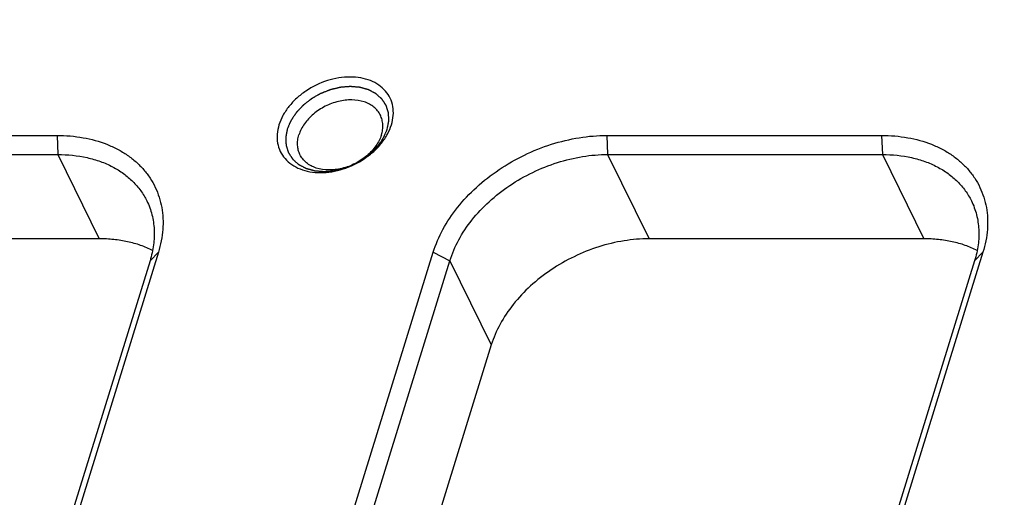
# Model space of a CAD drawing. Header units: millimetres. Extents: x 0 to 420, y 0 to 297.
# Tile 29 of 54: x 94 to 118, y 106 to 118. Entities that reach past the tile are written whole.
import ezdxf

# ---------------------------------------------------------------- set-up
doc = ezdxf.new("R2010")
doc.units = ezdxf.units.MM
doc.header["$LTSCALE"] = 23.1
doc.header["$PDMODE"] = 3
doc.header["$PDSIZE"] = 8
doc.layers.get('0').update_dxf_attribs({"linetype": 'CONTINUOUS'})
doc.layers.get('Defpoints').update_dxf_attribs({"linetype": 'CONTINUOUS'})
doc.layers.add('00_COMPONENTS', color=7, linetype='CONTINUOUS')
doc.layers.add('51__DRAFT_DIMS', color=7, linetype='CONTINUOUS')
doc.styles.get("Standard").update_dxf_attribs({"font": 'simfang.ttf'})
doc.dimstyles.new('DIMSTYLE_1', dxfattribs={"dimtxt": 4, "dimasz": 3, "dimexe": 2.5, "dimexo": 0.5, "dimgap": 1, "dimtad": 1, "dimlfac": 1.5, "dimdsep": 46, "dimtxsty": 'STANDARD', "dimblk": '_FILLED', "dimblk1": '_FILLED', "dimblk2": '_FILLED', "dimcen": 0.09, "dimclrt": 7, "dimazin": 2, "dimtp": 0.3, "dimtm": 0.3, "dimtfac": 1, "dimtofl": 0, "dimtmove": 0, "dimatfit": 3, "dimldrblk": '_FILLED', "dimfxl": 1, "dimtolj": 1, "dimarcsym": 0})

# ---------------------------------------------------------------- blocks, each defined once
blk = doc.blocks.new('_FILLED')
at = {"color": 0, "linetype": 'ByBlock'}
blk.add_solid([(0, 0), (-1, 0.1667), (-1, -0.1667)], dxfattribs=at)
blk = doc.blocks.new('*D10')
at = {"layer": '51__DRAFT_DIMS', "color": 0, "lineweight": -2}
for p, q in [((66.688, 115.57), (66.688, 138.104)), ((137.303, 115.57), (137.303, 138.104)), ((69.688, 135.604), (134.303, 135.604))]:
    blk.add_line(p, q, dxfattribs=at)
at = {"layer": 'Defpoints', "color": 0}
for p in [(137.303, 135.604), (66.688, 115.07), (137.303, 115.07)]:
    blk.add_point(p, dxfattribs=at)
at = {"layer": '51__DRAFT_DIMS', "color": 0, "linetype": 'ByBlock', "lineweight": -2, "xscale": 3, "yscale": 3, "zscale": 3, "rotation": 180}
blk.add_blockref('_FILLED', (66.688, 135.604), dxfattribs=at)
at = {"layer": '51__DRAFT_DIMS', "color": 0, "linetype": 'ByBlock', "lineweight": -2, "xscale": 3, "yscale": 3, "zscale": 3}
blk.add_blockref('_FILLED', (137.303, 135.604), dxfattribs=at)
at = {"layer": '51__DRAFT_DIMS', "color": 7, "insert": (101.996, 141.937), "char_height": 4, "attachment_point": 2, "line_spacing_factor": 0.9}
blk.add_mtext('\\A1;115{}{{\\H0.7x;}{}}', dxfattribs=at)
blk = doc.blocks.new('*D11')
at = {"layer": '51__DRAFT_DIMS', "color": 0, "lineweight": -2}
for p, q in [((80.484, 115.611), (80.484, 130.104)), ((123.467, 115.611), (123.467, 130.104)), ((83.484, 127.604), (120.467, 127.604))]:
    blk.add_line(p, q, dxfattribs=at)
at = {"layer": 'Defpoints', "color": 0}
for p in [(123.467, 127.604), (80.484, 115.111), (123.467, 115.111)]:
    blk.add_point(p, dxfattribs=at)
at = {"layer": '51__DRAFT_DIMS', "color": 0, "linetype": 'ByBlock', "lineweight": -2, "xscale": 3, "yscale": 3, "zscale": 3, "rotation": 180}
blk.add_blockref('_FILLED', (80.484, 127.604), dxfattribs=at)
at = {"layer": '51__DRAFT_DIMS', "color": 0, "linetype": 'ByBlock', "lineweight": -2, "xscale": 3, "yscale": 3, "zscale": 3}
blk.add_blockref('_FILLED', (123.467, 127.604), dxfattribs=at)
at = {"layer": '51__DRAFT_DIMS', "color": 7, "insert": (101.975, 133.937), "char_height": 4, "attachment_point": 2, "line_spacing_factor": 0.9}
blk.add_mtext('\\A1;70{}{{\\H0.7x;}{}}', dxfattribs=at)

msp = doc.modelspace()

# ---------------------------------------------------------------- linework, layer by layer
at = {"layer": '00_COMPONENTS', "color": 7}
for p, q in [((88.284, 115.0574), (95.0384, 115.0574)), ((95.0384, 115.0574), (95.0594, 114.5891)), ((108.5473, 115.0574), (108.5683, 114.5891)), ((108.5473, 115.0574), (115.3018, 115.0574)), ((115.3018, 115.0574), (115.3228, 114.5891)), ((88.305, 114.5891), (95.0594, 114.5891)), ((95.0594, 114.5891), (96.0762, 112.517)), ((108.5683, 114.5891), (109.5851, 112.517)), ((108.5683, 114.5891), (115.3228, 114.5891)), ((115.3228, 114.5891), (116.3396, 112.517)), ((96.0762, 112.517), (89.3218, 112.517)), ((116.3396, 112.517), (109.5851, 112.517)), ((97.5281, 112.1852), (92.6868, 96.5186)), ((97.5281, 112.1852), (97.3227, 111.978)), ((99.4412, 96.5186), (104.2825, 112.1852)), ((104.2825, 112.1852), (104.6912, 111.978)), ((117.7914, 112.1852), (112.9501, 96.5186)), ((117.7914, 112.1852), (117.5861, 111.978)), ((97.3227, 111.978), (92.4814, 96.3114)), ((99.8499, 96.3114), (104.6912, 111.978)), ((104.6912, 111.978), (105.708, 109.9059)), ((117.5861, 111.978), (112.7448, 96.3114)), ((105.708, 109.9059), (100.8667, 94.2394))]:
    msp.add_line(p, q, dxfattribs=at)
for points, knots in [([(103.2552, 115.3185), (103.2781, 115.3928), (103.3082, 115.5427), (103.2989, 115.7673), (103.233, 115.9754), (103.113, 116.1575), (102.9447, 116.3054), (102.736, 116.4139), (102.4953, 116.4797), (102.232, 116.501), (101.9555, 116.4774), (101.5817, 116.3873), (101.2276, 116.216), (100.9242, 115.9788), (100.7331, 115.7764), (100.585, 115.5563), (100.5165, 115.3978), (100.492, 115.3185)], [0, 0, 0, 0, 0.0572968, 0.1114527, 0.1637888, 0.2160482, 0.2699927, 0.3269903, 0.3877821, 0.4524557, 0.5205418, 0.5911519, 0.7347841, 0.8055559, 0.8738927, 0.9388775, 1, 1, 1, 1]), ([(103.1525, 115.2149), (103.1558, 115.2318), (103.1607, 115.2572), (103.1672, 115.291), (103.1721, 115.3163), (103.1762, 115.3375), (103.1795, 115.3544), (103.182, 115.367), (103.1844, 115.3797), (103.1865, 115.3903), (103.1881, 115.3987), (103.1891, 115.404), (103.19, 115.4082), (103.1906, 115.4114), (103.1911, 115.4141), (103.1914, 115.4159), (103.1916, 115.417), (103.1918, 115.4178), (103.1917, 115.4185), (103.1917, 115.4195), (103.1916, 115.4213), (103.1915, 115.4239), (103.1914, 115.4269), (103.1912, 115.431), (103.191, 115.436), (103.1906, 115.4442), (103.1901, 115.4543), (103.1895, 115.4665), (103.189, 115.4787), (103.1882, 115.495), (103.1873, 115.5153), (103.1864, 115.5357), (103.1856, 115.5519), (103.1851, 115.5641), (103.1845, 115.5763), (103.184, 115.5865), (103.1837, 115.5946), (103.1834, 115.5997), (103.1832, 115.6037), (103.1831, 115.6068), (103.183, 115.6093), (103.1829, 115.6111), (103.1828, 115.6121), (103.1829, 115.6129), (103.1826, 115.6136), (103.1823, 115.6145), (103.1818, 115.6162), (103.181, 115.6185), (103.1802, 115.6213), (103.179, 115.6251), (103.1775, 115.6298), (103.1751, 115.6373), (103.1722, 115.6466), (103.1686, 115.6579), (103.165, 115.6691), (103.1603, 115.6841), (103.1544, 115.7029), (103.1484, 115.7216), (103.1437, 115.7366), (103.1401, 115.7479), (103.1366, 115.7591), (103.1336, 115.7685), (103.1312, 115.776), (103.1298, 115.7807), (103.1286, 115.7844), (103.1277, 115.7872), (103.1269, 115.7896), (103.1264, 115.7912), (103.1261, 115.7922), (103.126, 115.7929), (103.1255, 115.7935), (103.125, 115.7943), (103.124, 115.7958), (103.1226, 115.7979), (103.121, 115.8004), (103.1188, 115.8037), (103.1161, 115.8079), (103.1117, 115.8146), (103.1062, 115.823), (103.0997, 115.833), (103.0931, 115.843), (103.0844, 115.8564), (103.0735, 115.8731), (103.0625, 115.8899), (103.0538, 115.9032), (103.0472, 115.9133), (103.0407, 115.9233), (103.0352, 115.9317), (103.0309, 115.9384), (103.0281, 115.9425), (103.0259, 115.9459), (103.0243, 115.9484), (103.0229, 115.9505), (103.022, 115.952), (103.0214, 115.9528), (103.0211, 115.9535), (103.0204, 115.9539), (103.0197, 115.9546), (103.0184, 115.9558), (103.0165, 115.9575), (103.0142, 115.9595), (103.0112, 115.9622), (103.0074, 115.9655), (103.0014, 115.9709), (102.9938, 115.9777), (102.9847, 115.9858), (102.9756, 115.9938), (102.9635, 116.0046), (102.9484, 116.0181), (102.9333, 116.0316), (102.9212, 116.0424), (102.9121, 116.0505), (102.903, 116.0585), (102.8955, 116.0653), (102.8894, 116.0707), (102.8856, 116.074), (102.8826, 116.0767), (102.8803, 116.0788), (102.8784, 116.0804), (102.8771, 116.0816), (102.8763, 116.0823), (102.8758, 116.0828), (102.8751, 116.0832), (102.8741, 116.0837), (102.8725, 116.0846), (102.8701, 116.0858), (102.8673, 116.0873), (102.8635, 116.0893), (102.8588, 116.0918), (102.8512, 116.0958), (102.8418, 116.1009), (102.8304, 116.1069), (102.8191, 116.1129), (102.804, 116.1209), (102.7851, 116.131), (102.7662, 116.141), (102.751, 116.149), (102.7397, 116.155), (102.7284, 116.1611), (102.7189, 116.1661), (102.7113, 116.1701), (102.7066, 116.1726), (102.7028, 116.1746), (102.7, 116.1761), (102.6976, 116.1774), (102.696, 116.1783), (102.695, 116.1787), (102.6944, 116.1792), (102.6935, 116.1793), (102.6924, 116.1797), (102.6905, 116.1802), (102.6877, 116.181), (102.6844, 116.1819), (102.6801, 116.1832), (102.6746, 116.1847), (102.6658, 116.1872), (102.6548, 116.1903), (102.6416, 116.194), (102.6285, 116.1977), (102.6109, 116.2027), (102.5889, 116.2089), (102.567, 116.2151), (102.5494, 116.2201), (102.5362, 116.2238), (102.5231, 116.2275), (102.5121, 116.2306), (102.5033, 116.2331), (102.4978, 116.2347), (102.4934, 116.2359), (102.4901, 116.2369), (102.4874, 116.2376), (102.4855, 116.2382), (102.4844, 116.2385), (102.4836, 116.2388), (102.4826, 116.2388), (102.4814, 116.2389), (102.4792, 116.2391), (102.4762, 116.2394), (102.4725, 116.2397), (102.4675, 116.2401), (102.4614, 116.2407), (102.4515, 116.2415), (102.4392, 116.2426), (102.4244, 116.2439), (102.4097, 116.2452), (102.39, 116.2469), (102.3654, 116.249), (102.3407, 116.2512), (102.321, 116.2529), (102.3063, 116.2542), (102.2915, 116.2555), (102.2792, 116.2565), (102.2693, 116.2574), (102.2632, 116.2579), (102.2582, 116.2584), (102.2546, 116.2587), (102.2515, 116.2589), (102.2493, 116.2591), (102.2481, 116.2592), (102.2472, 116.2594), (102.2462, 116.2592), (102.2449, 116.2592), (102.2427, 116.259), (102.2395, 116.2587), (102.2357, 116.2584), (102.2306, 116.258), (102.2242, 116.2575), (102.214, 116.2566), (102.2013, 116.2556), (102.186, 116.2544), (102.1707, 116.2531), (102.1503, 116.2515), (102.1248, 116.2494), (102.0993, 116.2473), (102.0789, 116.2457), (102.0637, 116.2444), (102.0484, 116.2432), (102.0356, 116.2421), (102.0254, 116.2413), (102.019, 116.2408), (102.014, 116.2404), (102.0101, 116.2401), (102.0069, 116.2398), (102.0047, 116.2396), (102.0034, 116.2395), (102.0025, 116.2395), (102.0015, 116.2392), (102.0002, 116.2389), (101.998, 116.2384), (101.9947, 116.2376), (101.9909, 116.2367), (101.9857, 116.2354), (101.9793, 116.2339), (101.9689, 116.2315), (101.956, 116.2284), (101.9406, 116.2247), (101.9251, 116.221), (101.9045, 116.2161), (101.8787, 116.21), (101.8529, 116.2038), (101.8322, 116.1989), (101.8167, 116.1952), (101.8013, 116.1916), (101.7884, 116.1885), (101.778, 116.186), (101.7716, 116.1845), (101.7664, 116.1833), (101.7626, 116.1824), (101.7593, 116.1816), (101.7571, 116.1811), (101.7558, 116.1807), (101.7548, 116.1806), (101.7539, 116.1801), (101.7526, 116.1797), (101.7504, 116.1788), (101.7473, 116.1775), (101.7435, 116.176), (101.7385, 116.174), (101.7322, 116.1715), (101.7222, 116.1676), (101.7096, 116.1626), (101.6945, 116.1566), (101.6795, 116.1506), (101.6594, 116.1426), (101.6342, 116.1327), (101.6091, 116.1227), (101.589, 116.1147), (101.5739, 116.1087), (101.5589, 116.1028), (101.5463, 116.0978), (101.5362, 116.0938), (101.53, 116.0913), (101.5249, 116.0893), (101.5212, 116.0878), (101.518, 116.0866), (101.5158, 116.0857), (101.5146, 116.0852), (101.5136, 116.0849), (101.5127, 116.0843), (101.5115, 116.0836), (101.5094, 116.0824), (101.5065, 116.0807), (101.5029, 116.0787), (101.4981, 116.0759), (101.4921, 116.0725), (101.4826, 116.067), (101.4706, 116.0602), (101.4563, 116.052), (101.4419, 116.0438), (101.4228, 116.0328), (101.3989, 116.0191), (101.375, 116.0054), (101.3559, 115.9945), (101.3416, 115.9863), (101.3273, 115.9781), (101.3153, 115.9712), (101.3058, 115.9657), (101.2998, 115.9623), (101.295, 115.9596), (101.2914, 115.9575), (101.2884, 115.9558), (101.2863, 115.9546), (101.2852, 115.9539), (101.2842, 115.9534), (101.2835, 115.9528), (101.2824, 115.952), (101.2806, 115.9505), (101.278, 115.9485), (101.2748, 115.946), (101.2707, 115.9428), (101.2654, 115.9387), (101.2571, 115.9321), (101.2466, 115.9239), (101.234, 115.914), (101.2215, 115.9042), (101.2048, 115.8911), (101.1838, 115.8747), (101.1629, 115.8583), (101.1462, 115.8451), (101.1336, 115.8353), (101.1211, 115.8254), (101.1106, 115.8172), (101.1023, 115.8107), (101.097, 115.8066), (101.0929, 115.8033), (101.0897, 115.8008), (101.0871, 115.7988), (101.0853, 115.7973), (101.0842, 115.7965), (101.0834, 115.7959), (101.0828, 115.7952), (101.0819, 115.7943), (101.0804, 115.7926), (101.0782, 115.7903), (101.0755, 115.7875), (101.072, 115.7837), (101.0676, 115.7791), (101.0606, 115.7716), (101.0518, 115.7622), (101.0412, 115.751), (101.0307, 115.7398), (101.0166, 115.7248), (100.9991, 115.7061), (100.9815, 115.6874), (100.9674, 115.6724), (100.9569, 115.6612), (100.9463, 115.6499), (100.9375, 115.6406), (100.9305, 115.6331), (100.9261, 115.6284), (100.9226, 115.6247), (100.9199, 115.6219), (100.9177, 115.6195), (100.9162, 115.6179), (100.9153, 115.617), (100.9146, 115.6163), (100.9142, 115.6155), (100.9135, 115.6145), (100.9123, 115.6127), (100.9106, 115.6102), (100.9086, 115.6071), (100.9058, 115.6031), (100.9024, 115.598), (100.897, 115.5899), (100.8902, 115.5797), (100.8821, 115.5675), (100.8739, 115.5553), (100.8631, 115.5391), (100.8495, 115.5188), (100.8359, 115.4985), (100.8251, 115.4822), (100.8169, 115.4701), (100.8088, 115.4579), (100.802, 115.4477), (100.7966, 115.4396), (100.7932, 115.4345), (100.7905, 115.4305), (100.7884, 115.4274), (100.7867, 115.4249), (100.7855, 115.4231), (100.7849, 115.4221), (100.7843, 115.4213), (100.784, 115.4205), (100.7835, 115.4195), (100.7828, 115.4176), (100.7816, 115.4149), (100.7802, 115.4117), (100.7784, 115.4074), (100.7761, 115.402), (100.7724, 115.3934), (100.7678, 115.3826), (100.7623, 115.3697), (100.7568, 115.3568), (100.7495, 115.3396), (100.7403, 115.3181), (100.7293, 115.2923), (100.7147, 115.2579), (100.7037, 115.2321), (100.6963, 115.2149)], [0, 0, 0, 0, 0.015625, 0.0234375, 0.03125, 0.0390625, 0.0429688, 0.046875, 0.0507812, 0.0546875, 0.0566406, 0.0585938, 0.0595703, 0.0605469, 0.0615234, 0.0620117, 0.0622559, 0.0625, 0.0627441, 0.0629883, 0.0634766, 0.0644531, 0.0654297, 0.0664062, 0.0683594, 0.0703125, 0.0742188, 0.078125, 0.0820312, 0.0859375, 0.09375, 0.1015625, 0.1054688, 0.109375, 0.1132812, 0.1171875, 0.1191406, 0.1210938, 0.1220703, 0.1230469, 0.1240234, 0.1245117, 0.1247559, 0.125, 0.1252441, 0.1254883, 0.1259766, 0.1269531, 0.1279297, 0.1289062, 0.1308594, 0.1328125, 0.1367188, 0.140625, 0.1445312, 0.1484375, 0.15625, 0.1640625, 0.1679688, 0.171875, 0.1757812, 0.1796875, 0.1816406, 0.1835938, 0.1845703, 0.1855469, 0.1865234, 0.1870117, 0.1872559, 0.1875, 0.1877441, 0.1879883, 0.1884766, 0.1894531, 0.1904297, 0.1914062, 0.1933594, 0.1953125, 0.1992188, 0.203125, 0.2070312, 0.2109375, 0.21875, 0.2265625, 0.2304688, 0.234375, 0.2382812, 0.2421875, 0.2441406, 0.2460938, 0.2470703, 0.2480469, 0.2490234, 0.2495117, 0.2497559, 0.25, 0.2502441, 0.2504883, 0.2509766, 0.2519531, 0.2529297, 0.2539062, 0.2558594, 0.2578125, 0.2617188, 0.265625, 0.2695312, 0.2734375, 0.28125, 0.2890625, 0.2929688, 0.296875, 0.3007812, 0.3046875, 0.3066406, 0.3085938, 0.3095703, 0.3105469, 0.3115234, 0.3120117, 0.3122559, 0.3125, 0.3127441, 0.3129883, 0.3134766, 0.3144531, 0.3154297, 0.3164062, 0.3183594, 0.3203125, 0.3242188, 0.328125, 0.3320312, 0.3359375, 0.34375, 0.3515625, 0.3554688, 0.359375, 0.3632812, 0.3671875, 0.3691406, 0.3710938, 0.3720703, 0.3730469, 0.3740234, 0.3745117, 0.3747559, 0.375, 0.3752441, 0.3754883, 0.3759766, 0.3769531, 0.3779297, 0.3789062, 0.3808594, 0.3828125, 0.3867188, 0.390625, 0.3945312, 0.3984375, 0.40625, 0.4140625, 0.4179688, 0.421875, 0.4257812, 0.4296875, 0.4316406, 0.4335938, 0.4345703, 0.4355469, 0.4365234, 0.4370117, 0.4372559, 0.4375, 0.4377441, 0.4379883, 0.4384766, 0.4394531, 0.4404297, 0.4414062, 0.4433594, 0.4453125, 0.4492188, 0.453125, 0.4570312, 0.4609375, 0.46875, 0.4765625, 0.4804688, 0.484375, 0.4882812, 0.4921875, 0.4941406, 0.4960938, 0.4970703, 0.4980469, 0.4990234, 0.4995117, 0.4997559, 0.5, 0.5002441, 0.5004883, 0.5009766, 0.5019531, 0.5029297, 0.5039062, 0.5058594, 0.5078125, 0.5117188, 0.515625, 0.5195312, 0.5234375, 0.53125, 0.5390625, 0.5429688, 0.546875, 0.5507812, 0.5546875, 0.5566406, 0.5585938, 0.5595703, 0.5605469, 0.5615234, 0.5620117, 0.5622559, 0.5625, 0.5627441, 0.5629883, 0.5634766, 0.5644531, 0.5654297, 0.5664062, 0.5683594, 0.5703125, 0.5742188, 0.578125, 0.5820312, 0.5859375, 0.59375, 0.6015625, 0.6054688, 0.609375, 0.6132812, 0.6171875, 0.6191406, 0.6210938, 0.6220703, 0.6230469, 0.6240234, 0.6245117, 0.6247559, 0.625, 0.6252441, 0.6254883, 0.6259766, 0.6269531, 0.6279297, 0.6289062, 0.6308594, 0.6328125, 0.6367188, 0.640625, 0.6445312, 0.6484375, 0.65625, 0.6640625, 0.6679688, 0.671875, 0.6757812, 0.6796875, 0.6816406, 0.6835938, 0.6845703, 0.6855469, 0.6865234, 0.6870117, 0.6872559, 0.6875, 0.6877441, 0.6879883, 0.6884766, 0.6894531, 0.6904297, 0.6914062, 0.6933594, 0.6953125, 0.6992188, 0.703125, 0.7070312, 0.7109375, 0.71875, 0.7265625, 0.7304688, 0.734375, 0.7382812, 0.7421875, 0.7441406, 0.7460938, 0.7470703, 0.7480469, 0.7490234, 0.7495117, 0.7497559, 0.75, 0.7502441, 0.7504883, 0.7509766, 0.7519531, 0.7529297, 0.7539062, 0.7558594, 0.7578125, 0.7617188, 0.765625, 0.7695312, 0.7734375, 0.78125, 0.7890625, 0.7929688, 0.796875, 0.8007812, 0.8046875, 0.8066406, 0.8085938, 0.8095703, 0.8105469, 0.8115234, 0.8120117, 0.8122559, 0.8125, 0.8127441, 0.8129883, 0.8134766, 0.8144531, 0.8154297, 0.8164062, 0.8183594, 0.8203125, 0.8242188, 0.828125, 0.8320312, 0.8359375, 0.84375, 0.8515625, 0.8554688, 0.859375, 0.8632812, 0.8671875, 0.8691406, 0.8710938, 0.8720703, 0.8730469, 0.8740234, 0.8745117, 0.8747559, 0.875, 0.8752441, 0.8754883, 0.8759766, 0.8769531, 0.8779297, 0.8789062, 0.8808594, 0.8828125, 0.8867188, 0.890625, 0.8945312, 0.8984375, 0.90625, 0.9140625, 0.9179688, 0.921875, 0.9257812, 0.9296875, 0.9316406, 0.9335938, 0.9345703, 0.9355469, 0.9365234, 0.9370117, 0.9372559, 0.9375, 0.9377441, 0.9379883, 0.9384766, 0.9394531, 0.9404297, 0.9414062, 0.9433594, 0.9453125, 0.9492188, 0.953125, 0.9570312, 0.9609375, 0.96875, 0.9765625, 0.984375, 1, 1, 1, 1]), ([(102.9831, 115.5544), (102.9645, 115.5923), (102.9183, 115.6649), (102.8257, 115.7575), (102.7122, 115.8323), (102.5331, 115.9078), (102.3284, 115.9377), (102.1161, 115.9264), (101.8927, 115.886), (101.6213, 115.7846), (101.3795, 115.6254), (101.2165, 115.4693), (101.0843, 115.3056), (101.012, 115.1657), (100.9824, 115.0698)], [0, 0, 0, 0, 0.0507461, 0.1026299, 0.156609, 0.2133398, 0.3356261, 0.4012077, 0.4690088, 0.6081778, 0.7469379, 0.8142557, 0.8792088, 1, 1, 1, 1]), ([(103.0088, 115.0698), (103.0217, 115.1117), (103.0406, 115.1956), (103.0463, 115.3221), (103.0283, 115.4433), (103.0005, 115.5189), (102.9831, 115.5544)], [0, 0, 0, 0, 0.264426, 0.5170839, 0.7609157, 1, 1, 1, 1]), ([(100.492, 115.3185), (100.469, 115.2441), (100.4389, 115.0943), (100.4482, 114.8697), (100.5141, 114.6615), (100.6341, 114.4795), (100.8024, 114.3315), (101.0112, 114.2231), (101.2518, 114.1573), (101.5152, 114.136), (101.7916, 114.1596), (102.1654, 114.2497), (102.5195, 114.421), (102.8229, 114.6581), (103.014, 114.8606), (103.1622, 115.0807), (103.2307, 115.2392), (103.2552, 115.3185)], [0, 0, 0, 0, 0.0572968, 0.1114527, 0.1637888, 0.2160482, 0.2699927, 0.3269903, 0.3877821, 0.4524557, 0.5205418, 0.5911519, 0.7347841, 0.8055559, 0.8738927, 0.9388775, 1, 1, 1, 1]), ([(100.6963, 115.2149), (100.6931, 115.198), (100.6881, 115.1726), (100.6816, 115.1388), (100.6767, 115.1135), (100.6726, 115.0923), (100.6693, 115.0754), (100.6669, 115.0627), (100.6644, 115.0501), (100.6623, 115.0395), (100.6607, 115.031), (100.6597, 115.0258), (100.6589, 115.0215), (100.6583, 115.0184), (100.6577, 115.0157), (100.6574, 115.0139), (100.6572, 115.0128), (100.657, 115.012), (100.6571, 115.0113), (100.6571, 115.0102), (100.6572, 115.0085), (100.6573, 115.0059), (100.6574, 115.0029), (100.6576, 114.9988), (100.6579, 114.9937), (100.6582, 114.9856), (100.6587, 114.9754), (100.6593, 114.9632), (100.6598, 114.951), (100.6606, 114.9348), (100.6615, 114.9145), (100.6624, 114.8941), (100.6632, 114.8779), (100.6638, 114.8657), (100.6643, 114.8535), (100.6648, 114.8433), (100.6652, 114.8352), (100.6654, 114.8301), (100.6656, 114.826), (100.6657, 114.823), (100.6658, 114.8204), (100.6659, 114.8187), (100.666, 114.8177), (100.6659, 114.8169), (100.6662, 114.8162), (100.6665, 114.8152), (100.667, 114.8136), (100.6678, 114.8113), (100.6687, 114.8084), (100.6699, 114.8047), (100.6713, 114.8), (100.6737, 114.7925), (100.6767, 114.7831), (100.6802, 114.7719), (100.6838, 114.7606), (100.6885, 114.7456), (100.6945, 114.7269), (100.7004, 114.7081), (100.7051, 114.6932), (100.7087, 114.6819), (100.7122, 114.6707), (100.7152, 114.6613), (100.7176, 114.6538), (100.7191, 114.6491), (100.7202, 114.6453), (100.7211, 114.6425), (100.7219, 114.6402), (100.7224, 114.6385), (100.7227, 114.6376), (100.7229, 114.6369), (100.7233, 114.6363), (100.7239, 114.6354), (100.7248, 114.634), (100.7262, 114.6319), (100.7278, 114.6294), (100.73, 114.626), (100.7327, 114.6219), (100.7371, 114.6152), (100.7426, 114.6068), (100.7491, 114.5968), (100.7557, 114.5867), (100.7644, 114.5734), (100.7754, 114.5566), (100.7863, 114.5399), (100.795, 114.5265), (100.8016, 114.5165), (100.8081, 114.5065), (100.8136, 114.4981), (100.818, 114.4914), (100.8207, 114.4872), (100.8229, 114.4839), (100.8245, 114.4814), (100.8259, 114.4793), (100.8268, 114.4778), (100.8274, 114.477), (100.8278, 114.4763), (100.8284, 114.4759), (100.8291, 114.4752), (100.8305, 114.474), (100.8323, 114.4723), (100.8346, 114.4703), (100.8376, 114.4676), (100.8414, 114.4642), (100.8475, 114.4588), (100.855, 114.4521), (100.8641, 114.444), (100.8732, 114.4359), (100.8853, 114.4251), (100.9004, 114.4117), (100.9155, 114.3982), (100.9276, 114.3874), (100.9367, 114.3793), (100.9458, 114.3712), (100.9534, 114.3645), (100.9594, 114.3591), (100.9632, 114.3557), (100.9662, 114.353), (100.9685, 114.351), (100.9704, 114.3493), (100.9717, 114.3482), (100.9725, 114.3475), (100.973, 114.3469), (100.9737, 114.3466), (100.9747, 114.3461), (100.9763, 114.3452), (100.9787, 114.344), (100.9815, 114.3425), (100.9853, 114.3405), (100.99, 114.3379), (100.9976, 114.3339), (101.0071, 114.3289), (101.0184, 114.3229), (101.0297, 114.3169), (101.0449, 114.3089), (101.0638, 114.2988), (101.0827, 114.2888), (101.0978, 114.2808), (101.1091, 114.2747), (101.1205, 114.2687), (101.1299, 114.2637), (101.1375, 114.2597), (101.1422, 114.2572), (101.146, 114.2552), (101.1488, 114.2537), (101.1512, 114.2524), (101.1528, 114.2515), (101.1538, 114.251), (101.1545, 114.2506), (101.1553, 114.2504), (101.1564, 114.2501), (101.1583, 114.2496), (101.1611, 114.2488), (101.1644, 114.2479), (101.1688, 114.2466), (101.1743, 114.2451), (101.183, 114.2426), (101.194, 114.2395), (101.2072, 114.2358), (101.2204, 114.232), (101.2379, 114.2271), (101.2599, 114.2209), (101.2818, 114.2146), (101.2994, 114.2097), (101.3126, 114.206), (101.3258, 114.2022), (101.3367, 114.1991), (101.3455, 114.1966), (101.351, 114.1951), (101.3554, 114.1939), (101.3587, 114.1929), (101.3614, 114.1922), (101.3634, 114.1916), (101.3645, 114.1913), (101.3653, 114.191), (101.3662, 114.191), (101.3674, 114.1909), (101.3696, 114.1907), (101.3727, 114.1904), (101.3764, 114.1901), (101.3813, 114.1897), (101.3874, 114.1891), (101.3973, 114.1883), (101.4096, 114.1872), (101.4244, 114.1859), (101.4391, 114.1846), (101.4588, 114.1829), (101.4835, 114.1808), (101.5081, 114.1786), (101.5278, 114.1769), (101.5426, 114.1756), (101.5573, 114.1743), (101.5696, 114.1732), (101.5795, 114.1724), (101.5857, 114.1718), (101.5906, 114.1714), (101.5943, 114.1711), (101.5973, 114.1708), (101.5995, 114.1706), (101.6007, 114.1705), (101.6016, 114.1704), (101.6026, 114.1705), (101.6039, 114.1706), (101.6061, 114.1708), (101.6093, 114.1711), (101.6131, 114.1714), (101.6182, 114.1718), (101.6246, 114.1723), (101.6348, 114.1731), (101.6475, 114.1742), (101.6628, 114.1754), (101.6781, 114.1767), (101.6985, 114.1783), (101.724, 114.1804), (101.7495, 114.1825), (101.7699, 114.1841), (101.7852, 114.1854), (101.8005, 114.1866), (101.8132, 114.1877), (101.8234, 114.1885), (101.8298, 114.189), (101.8349, 114.1894), (101.8387, 114.1897), (101.8419, 114.19), (101.8441, 114.1902), (101.8454, 114.1903), (101.8463, 114.1903), (101.8473, 114.1906), (101.8486, 114.1909), (101.8509, 114.1914), (101.8541, 114.1922), (101.8579, 114.1931), (101.8631, 114.1943), (101.8696, 114.1959), (101.8799, 114.1983), (101.8928, 114.2014), (101.9083, 114.2051), (101.9237, 114.2088), (101.9444, 114.2137), (101.9702, 114.2198), (101.996, 114.2259), (102.0166, 114.2308), (102.0321, 114.2345), (102.0476, 114.2382), (102.0605, 114.2413), (102.0708, 114.2437), (102.0772, 114.2453), (102.0824, 114.2465), (102.0863, 114.2474), (102.0895, 114.2482), (102.0917, 114.2487), (102.093, 114.249), (102.094, 114.2492), (102.0949, 114.2496), (102.0962, 114.2501), (102.0984, 114.251), (102.1015, 114.2522), (102.1053, 114.2537), (102.1103, 114.2557), (102.1166, 114.2582), (102.1267, 114.2622), (102.1392, 114.2672), (102.1543, 114.2732), (102.1694, 114.2792), (102.1895, 114.2871), (102.2146, 114.2971), (102.2397, 114.3071), (102.2598, 114.3151), (102.2749, 114.321), (102.29, 114.327), (102.3025, 114.332), (102.3126, 114.336), (102.3189, 114.3385), (102.3239, 114.3405), (102.3277, 114.342), (102.3308, 114.3432), (102.333, 114.3441), (102.3342, 114.3446), (102.3352, 114.3449), (102.3361, 114.3455), (102.3373, 114.3461), (102.3394, 114.3474), (102.3424, 114.3491), (102.3459, 114.3511), (102.3507, 114.3539), (102.3567, 114.3573), (102.3663, 114.3628), (102.3782, 114.3696), (102.3925, 114.3778), (102.4069, 114.386), (102.426, 114.397), (102.4499, 114.4107), (102.4738, 114.4243), (102.4929, 114.4353), (102.5072, 114.4435), (102.5216, 114.4517), (102.5335, 114.4586), (102.5431, 114.464), (102.549, 114.4675), (102.5538, 114.4702), (102.5574, 114.4723), (102.5604, 114.474), (102.5625, 114.4752), (102.5637, 114.4759), (102.5646, 114.4763), (102.5653, 114.477), (102.5664, 114.4778), (102.5682, 114.4792), (102.5708, 114.4813), (102.574, 114.4837), (102.5782, 114.487), (102.5834, 114.4911), (102.5918, 114.4977), (102.6022, 114.5059), (102.6148, 114.5157), (102.6273, 114.5256), (102.6441, 114.5387), (102.665, 114.5551), (102.6859, 114.5715), (102.7026, 114.5847), (102.7152, 114.5945), (102.7277, 114.6043), (102.7382, 114.6125), (102.7466, 114.6191), (102.7518, 114.6232), (102.756, 114.6265), (102.7591, 114.629), (102.7617, 114.631), (102.7636, 114.6324), (102.7646, 114.6333), (102.7654, 114.6338), (102.766, 114.6346), (102.7669, 114.6355), (102.7685, 114.6372), (102.7707, 114.6395), (102.7733, 114.6423), (102.7768, 114.646), (102.7812, 114.6507), (102.7882, 114.6582), (102.797, 114.6676), (102.8076, 114.6788), (102.8181, 114.69), (102.8322, 114.705), (102.8498, 114.7237), (102.8673, 114.7424), (102.8814, 114.7574), (102.892, 114.7686), (102.9025, 114.7798), (102.9113, 114.7892), (102.9183, 114.7967), (102.9227, 114.8014), (102.9262, 114.8051), (102.9289, 114.8079), (102.9311, 114.8102), (102.9326, 114.8119), (102.9335, 114.8128), (102.9342, 114.8135), (102.9347, 114.8143), (102.9353, 114.8153), (102.9365, 114.8171), (102.9382, 114.8196), (102.9403, 114.8227), (102.943, 114.8267), (102.9464, 114.8318), (102.9518, 114.8399), (102.9586, 114.8501), (102.9667, 114.8623), (102.9749, 114.8744), (102.9857, 114.8907), (102.9993, 114.911), (103.0129, 114.9313), (103.0237, 114.9475), (103.0319, 114.9597), (103.04, 114.9719), (103.0468, 114.9821), (103.0523, 114.9902), (103.0556, 114.9953), (103.0584, 114.9993), (103.0604, 115.0024), (103.0621, 115.0049), (103.0633, 115.0067), (103.0639, 115.0077), (103.0645, 115.0084), (103.0648, 115.0093), (103.0653, 115.0103), (103.0661, 115.0122), (103.0672, 115.0149), (103.0686, 115.0181), (103.0704, 115.0224), (103.0727, 115.0278), (103.0764, 115.0364), (103.081, 115.0472), (103.0865, 115.0601), (103.092, 115.073), (103.0993, 115.0902), (103.1085, 115.1117), (103.1195, 115.1375), (103.1342, 115.1719), (103.1452, 115.1977), (103.1525, 115.2149)], [0, 0, 0, 0, 0.015625, 0.0234375, 0.03125, 0.0390625, 0.0429688, 0.046875, 0.0507812, 0.0546875, 0.0566406, 0.0585938, 0.0595703, 0.0605469, 0.0615234, 0.0620117, 0.0622559, 0.0625, 0.0627441, 0.0629883, 0.0634766, 0.0644531, 0.0654297, 0.0664062, 0.0683594, 0.0703125, 0.0742188, 0.078125, 0.0820312, 0.0859375, 0.09375, 0.1015625, 0.1054688, 0.109375, 0.1132812, 0.1171875, 0.1191406, 0.1210938, 0.1220703, 0.1230469, 0.1240234, 0.1245117, 0.1247559, 0.125, 0.1252441, 0.1254883, 0.1259766, 0.1269531, 0.1279297, 0.1289062, 0.1308594, 0.1328125, 0.1367188, 0.140625, 0.1445312, 0.1484375, 0.15625, 0.1640625, 0.1679688, 0.171875, 0.1757812, 0.1796875, 0.1816406, 0.1835938, 0.1845703, 0.1855469, 0.1865234, 0.1870117, 0.1872559, 0.1875, 0.1877441, 0.1879883, 0.1884766, 0.1894531, 0.1904297, 0.1914062, 0.1933594, 0.1953125, 0.1992188, 0.203125, 0.2070312, 0.2109375, 0.21875, 0.2265625, 0.2304688, 0.234375, 0.2382812, 0.2421875, 0.2441406, 0.2460938, 0.2470703, 0.2480469, 0.2490234, 0.2495117, 0.2497559, 0.25, 0.2502441, 0.2504883, 0.2509766, 0.2519531, 0.2529297, 0.2539062, 0.2558594, 0.2578125, 0.2617188, 0.265625, 0.2695312, 0.2734375, 0.28125, 0.2890625, 0.2929688, 0.296875, 0.3007812, 0.3046875, 0.3066406, 0.3085938, 0.3095703, 0.3105469, 0.3115234, 0.3120117, 0.3122559, 0.3125, 0.3127441, 0.3129883, 0.3134766, 0.3144531, 0.3154297, 0.3164062, 0.3183594, 0.3203125, 0.3242188, 0.328125, 0.3320312, 0.3359375, 0.34375, 0.3515625, 0.3554688, 0.359375, 0.3632812, 0.3671875, 0.3691406, 0.3710938, 0.3720703, 0.3730469, 0.3740234, 0.3745117, 0.3747559, 0.375, 0.3752441, 0.3754883, 0.3759766, 0.3769531, 0.3779297, 0.3789062, 0.3808594, 0.3828125, 0.3867188, 0.390625, 0.3945312, 0.3984375, 0.40625, 0.4140625, 0.4179688, 0.421875, 0.4257812, 0.4296875, 0.4316406, 0.4335938, 0.4345703, 0.4355469, 0.4365234, 0.4370117, 0.4372559, 0.4375, 0.4377441, 0.4379883, 0.4384766, 0.4394531, 0.4404297, 0.4414062, 0.4433594, 0.4453125, 0.4492188, 0.453125, 0.4570312, 0.4609375, 0.46875, 0.4765625, 0.4804688, 0.484375, 0.4882812, 0.4921875, 0.4941406, 0.4960938, 0.4970703, 0.4980469, 0.4990234, 0.4995117, 0.4997559, 0.5, 0.5002441, 0.5004883, 0.5009766, 0.5019531, 0.5029297, 0.5039062, 0.5058594, 0.5078125, 0.5117188, 0.515625, 0.5195312, 0.5234375, 0.53125, 0.5390625, 0.5429688, 0.546875, 0.5507812, 0.5546875, 0.5566406, 0.5585938, 0.5595703, 0.5605469, 0.5615234, 0.5620117, 0.5622559, 0.5625, 0.5627441, 0.5629883, 0.5634766, 0.5644531, 0.5654297, 0.5664062, 0.5683594, 0.5703125, 0.5742188, 0.578125, 0.5820312, 0.5859375, 0.59375, 0.6015625, 0.6054688, 0.609375, 0.6132812, 0.6171875, 0.6191406, 0.6210938, 0.6220703, 0.6230469, 0.6240234, 0.6245117, 0.6247559, 0.625, 0.6252441, 0.6254883, 0.6259766, 0.6269531, 0.6279297, 0.6289062, 0.6308594, 0.6328125, 0.6367188, 0.640625, 0.6445312, 0.6484375, 0.65625, 0.6640625, 0.6679688, 0.671875, 0.6757812, 0.6796875, 0.6816406, 0.6835938, 0.6845703, 0.6855469, 0.6865234, 0.6870117, 0.6872559, 0.6875, 0.6877441, 0.6879883, 0.6884766, 0.6894531, 0.6904297, 0.6914062, 0.6933594, 0.6953125, 0.6992188, 0.703125, 0.7070312, 0.7109375, 0.71875, 0.7265625, 0.7304688, 0.734375, 0.7382812, 0.7421875, 0.7441406, 0.7460938, 0.7470703, 0.7480469, 0.7490234, 0.7495117, 0.7497559, 0.75, 0.7502441, 0.7504883, 0.7509766, 0.7519531, 0.7529297, 0.7539062, 0.7558594, 0.7578125, 0.7617188, 0.765625, 0.7695312, 0.7734375, 0.78125, 0.7890625, 0.7929688, 0.796875, 0.8007812, 0.8046875, 0.8066406, 0.8085938, 0.8095703, 0.8105469, 0.8115234, 0.8120117, 0.8122559, 0.8125, 0.8127441, 0.8129883, 0.8134766, 0.8144531, 0.8154297, 0.8164062, 0.8183594, 0.8203125, 0.8242188, 0.828125, 0.8320312, 0.8359375, 0.84375, 0.8515625, 0.8554688, 0.859375, 0.8632812, 0.8671875, 0.8691406, 0.8710938, 0.8720703, 0.8730469, 0.8740234, 0.8745117, 0.8747559, 0.875, 0.8752441, 0.8754883, 0.8759766, 0.8769531, 0.8779297, 0.8789062, 0.8808594, 0.8828125, 0.8867188, 0.890625, 0.8945312, 0.8984375, 0.90625, 0.9140625, 0.9179688, 0.921875, 0.9257812, 0.9296875, 0.9316406, 0.9335938, 0.9345703, 0.9355469, 0.9365234, 0.9370117, 0.9372559, 0.9375, 0.9377441, 0.9379883, 0.9384766, 0.9394531, 0.9404297, 0.9414062, 0.9433594, 0.9453125, 0.9492188, 0.953125, 0.9570312, 0.9609375, 0.96875, 0.9765625, 0.984375, 1, 1, 1, 1]), ([(95.0384, 115.0574), (95.2532, 115.0574), (95.6707, 115.0237), (96.1689, 114.8874), (96.5255, 114.7244), (96.7662, 114.5794), (96.9817, 114.4111), (97.17, 114.221), (97.3291, 114.0111), (97.4574, 113.7834), (97.5536, 113.5401), (97.6167, 113.2838), (97.6461, 113.0171), (97.6417, 112.7425), (97.6035, 112.4628), (97.5566, 112.2776), (97.5281, 112.1852)], [0, 0, 0, 0, 0.1427385, 0.2769094, 0.3408842, 0.4029095, 0.4632369, 0.5222075, 0.58024, 0.6378102, 0.695423, 0.7535809, 0.8127519, 0.8733427, 0.9356799, 1, 1, 1, 1]), ([(101.0081, 114.5853), (100.9907, 114.6208), (100.9629, 114.6964), (100.9449, 114.8176), (100.9506, 114.9441), (100.9695, 115.028), (100.9824, 115.0698)], [0, 0, 0, 0, 0.2390843, 0.4829161, 0.735574, 1, 1, 1, 1]), ([(103.0088, 115.0698), (102.9791, 114.974), (102.9069, 114.8341), (102.7747, 114.6704), (102.6116, 114.5143), (102.3699, 114.3551), (102.0984, 114.2537), (101.8751, 114.2133), (101.6628, 114.202), (101.4581, 114.2319), (101.2789, 114.3074), (101.1655, 114.3822), (101.0729, 114.4748), (101.0266, 114.5474), (101.0081, 114.5853)], [0, 0, 0, 0, 0.1207912, 0.1857443, 0.2530621, 0.3918222, 0.5309912, 0.5987923, 0.6643739, 0.7866602, 0.843391, 0.8973701, 0.9492539, 1, 1, 1, 1]), ([(104.2825, 112.1852), (104.3424, 112.3791), (104.5099, 112.7664), (104.872, 113.3045), (105.3391, 113.7993), (105.8933, 114.2326), (106.514, 114.5884), (107.1779, 114.8536), (107.8601, 115.0181), (108.3213, 115.0574), (108.5473, 115.0574)], [0, 0, 0, 0, 0.1115566, 0.2301621, 0.3548856, 0.4840531, 0.6155081, 0.7468615, 0.875734, 1, 1, 1, 1]), ([(115.3018, 115.0574), (115.5165, 115.0574), (115.9341, 115.0237), (116.4323, 114.8874), (116.7889, 114.7244), (117.0295, 114.5794), (117.2451, 114.4111), (117.4333, 114.221), (117.5925, 114.0111), (117.7207, 113.7834), (117.8169, 113.5401), (117.88, 113.2838), (117.9094, 113.0171), (117.905, 112.7425), (117.8669, 112.4628), (117.82, 112.2776), (117.7914, 112.1852)], [0, 0, 0, 0, 0.1427385, 0.2769094, 0.3408842, 0.4029095, 0.4632369, 0.5222075, 0.58024, 0.6378102, 0.695423, 0.7535809, 0.8127519, 0.8733427, 0.9356799, 1, 1, 1, 1]), ([(95.0594, 114.5891), (95.2995, 114.5891), (95.6552, 114.5537), (96.1005, 114.4253), (96.4016, 114.2944), (96.6713, 114.1289), (96.9054, 113.9309), (97.1001, 113.7036), (97.202, 113.5341), (97.245, 113.4465)], [0, 0, 0, 0, 0.2773896, 0.4084952, 0.5344231, 0.6556036, 0.7728147, 0.8871598, 1, 1, 1, 1]), ([(104.6912, 111.978), (104.7457, 112.1542), (104.8979, 112.5064), (105.2271, 112.9955), (105.6517, 113.4454), (106.1556, 113.8392), (106.7198, 114.1627), (107.3234, 114.4038), (107.9436, 114.5534), (108.3628, 114.5891), (108.5683, 114.5891)], [0, 0, 0, 0, 0.1115566, 0.2301621, 0.3548856, 0.4840531, 0.6155081, 0.7468615, 0.875734, 1, 1, 1, 1]), ([(115.3228, 114.5891), (115.5628, 114.5891), (115.9185, 114.5537), (116.3639, 114.4253), (116.665, 114.2944), (116.9346, 114.1289), (117.1687, 113.9309), (117.3635, 113.7036), (117.4653, 113.5341), (117.5083, 113.4465)], [0, 0, 0, 0, 0.2773896, 0.4084952, 0.5344231, 0.6556036, 0.7728147, 0.8871598, 1, 1, 1, 1]), ([(97.245, 113.4465), (97.2978, 113.3388), (97.382, 113.1096), (97.4365, 112.7424), (97.4192, 112.359), (97.3619, 112.1047), (97.3227, 111.978)], [0, 0, 0, 0, 0.2390843, 0.4829163, 0.7355752, 1, 1, 1, 1]), ([(117.5083, 113.4465), (117.5611, 113.3388), (117.6453, 113.1096), (117.6998, 112.7424), (117.6826, 112.359), (117.6252, 112.1047), (117.5861, 111.978)], [0, 0, 0, 0, 0.2390843, 0.4829163, 0.7355752, 1, 1, 1, 1]), ([(97.3863, 112.2304), (97.2913, 112.2781), (97.0906, 112.3623), (96.7703, 112.4516), (96.4293, 112.5055), (96.1952, 112.517), (96.0762, 112.517)], [0, 0, 0, 0, 0.2358656, 0.4811565, 0.7359982, 1, 1, 1, 1]), ([(109.5851, 112.517), (109.3796, 112.517), (108.9604, 112.4813), (108.3402, 112.3318), (107.7366, 112.0907), (107.1724, 111.7672), (106.6685, 111.3733), (106.2439, 110.9235), (105.9147, 110.4343), (105.7625, 110.0822), (105.708, 109.9059)], [0, 0, 0, 0, 0.124266, 0.2531385, 0.3844919, 0.5159469, 0.6451144, 0.7698379, 0.8884434, 1, 1, 1, 1]), ([(117.6496, 112.2304), (117.5546, 112.2781), (117.3539, 112.3623), (117.0336, 112.4516), (116.6927, 112.5055), (116.4586, 112.517), (116.3396, 112.517)], [0, 0, 0, 0, 0.2358656, 0.4811565, 0.7359982, 1, 1, 1, 1])]:
    msp.add_open_spline(points, degree=3, knots=knots, dxfattribs=at)

# ---------------------------------------------------------------- dimensions: what is measured, and where the dimension line sits
at = {"layer": '51__DRAFT_DIMS', "color": 7}
for base, p1, p2, text, picture, middle in [((137.3029, 135.604), (66.6882, 115.0698), (137.3029, 115.0698), '115{}{{\\H0.7x;}{}}', '*D10', (101.9956, 139.2707)), ((123.4667, 127.604), (80.4838, 115.1113), (123.4667, 115.1113), '70{}{{\\H0.7x;}{}}', '*D11', (101.9753, 131.2707))]:
    dim = msp.add_linear_dim(base=base, p1=p1, p2=p2, text=text, dimstyle='DIMSTYLE_1', override={"dimlfac": 1.5}, dxfattribs=at)
    dim.commit()
    dim.dimension.update_dxf_attribs({"geometry": picture, "text_midpoint": middle})

doc.saveas('drawing.dxf')
